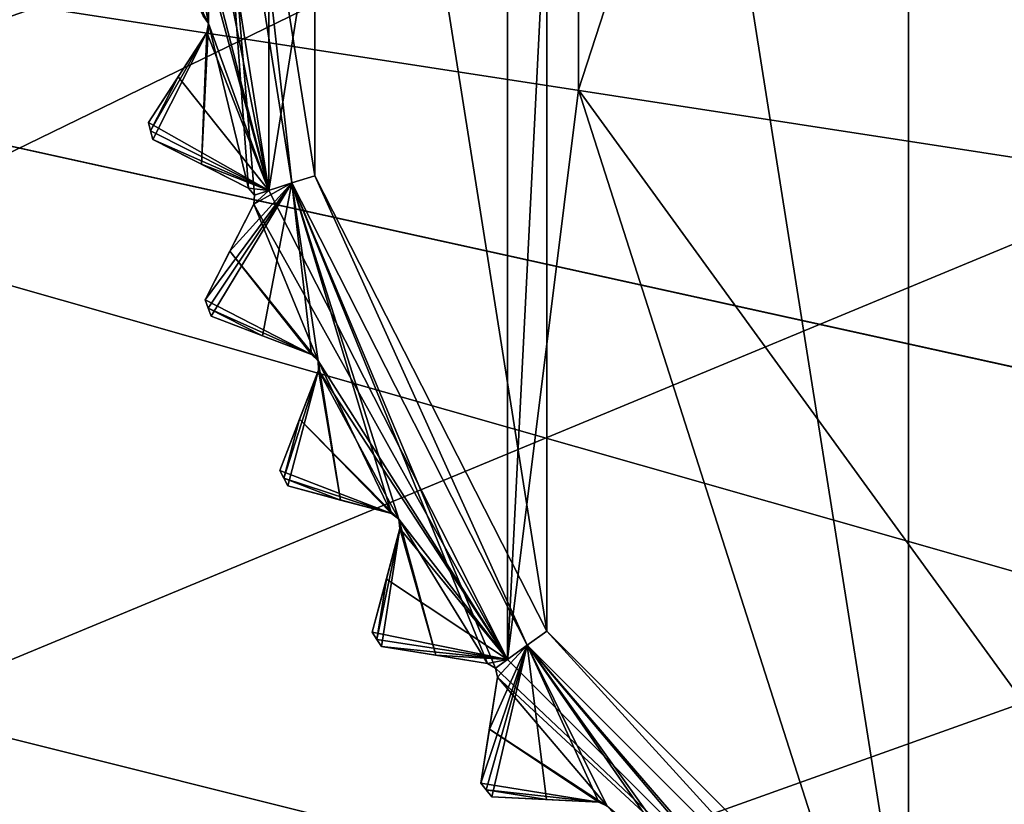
# Model space of a CAD drawing. Header units: millimetres. Extents: x -114 to 114, y -36 to 48.
# Tile 180 of 256: x 8.17 to 16.33, y -9.4 to -2.89. Entities that reach past the tile are written whole.
import ezdxf

# ---------------------------------------------------------------- set-up
doc = ezdxf.new("R2010")
doc.units = ezdxf.units.MM
doc.header["$LTSCALE"] = 65.185185
for name, color, linetype in [('2', 7, 'CONTINUOUS'), ('2786', 7, 'CONTINUOUS'), ('3463', 7, 'CONTINUOUS'), ('3464', 7, 'CONTINUOUS'), ('3512', 7, 'CONTINUOUS'), ('3514', 7, 'CONTINUOUS'), ('3515', 7, 'CONTINUOUS'), ('3516', 7, 'CONTINUOUS'), ('3517', 7, 'CONTINUOUS'), ('3518', 7, 'CONTINUOUS'), ('3519', 7, 'CONTINUOUS'), ('3520', 7, 'CONTINUOUS'), ('3521', 7, 'CONTINUOUS'), ('3523', 7, 'CONTINUOUS'), ('3586', 7, 'CONTINUOUS'), ('3611', 7, 'CONTINUOUS'), ('3612', 7, 'CONTINUOUS'), ('3613', 7, 'CONTINUOUS'), ('3614', 7, 'CONTINUOUS'), ('3615', 7, 'CONTINUOUS'), ('3616', 7, 'CONTINUOUS'), ('3652', 7, 'CONTINUOUS'), ('3653', 7, 'CONTINUOUS'), ('3836', 7, 'CONTINUOUS'), ('3837', 7, 'CONTINUOUS'), ('3840', 7, 'CONTINUOUS'), ('3886', 7, 'CONTINUOUS'), ('3887', 7, 'CONTINUOUS'), ('3888', 7, 'CONTINUOUS'), ('3889', 7, 'CONTINUOUS'), ('3890', 7, 'CONTINUOUS'), ('90', 7, 'CONTINUOUS'), ('92', 7, 'CONTINUOUS')]:
    doc.layers.add(name, color=color, linetype=linetype)

msp = doc.modelspace()

# ---------------------------------------------------------------- linework, layer by layer
at = {"layer": '2', "linetype": 'CONTINUOUS'}
for points in [[(-10.4698, -4.2312, 92.5), (113, -35, 92.5), (-9.8, 0, 92.5), (-10.4698, -4.2312, 92.5)], [(-9.8, 0, 92.5), (113, -35, 92.5), (21.2746, -6.8475, 92.5), (-9.8, 0, 92.5)], [(16.3, 0, 92.5), (-9.8, 0, 92.5), (17.6742, -4.2309, 92.5), (16.3, 0, 92.5)], [(17.6742, -4.2309, 92.5), (-9.8, 0, 92.5), (21.2746, -6.8475, 92.5), (17.6742, -4.2309, 92.5)], [(-12.4154, -8.0512, 92.5), (113, -35, 92.5), (-10.4698, -4.2312, 92.5), (-12.4154, -8.0512, 92.5)], [(-15.4464, -11.0828, 92.5), (113, -35, 92.5), (-12.4154, -8.0512, 92.5), (-15.4464, -11.0828, 92.5)], [(-113, -35, 92.5), (113, -35, 92.5), (-70.5, -8.7998, 92.5), (-113, -35, 92.5)], [(113, -35, 92.5), (-23.5, -13.7, 92.5), (-70.5, -8.7998, 92.5), (113, -35, 92.5)]]:
    msp.add_3dface(points, dxfattribs=at)
at = {"layer": '2786', "linetype": 'CONTINUOUS'}
for points in [[(-50.5, -32.5, 90), (-15.4464, -11.0828, 90), (16.3, 0, 90), (-50.5, -32.5, 90)], [(-50.5, -32.5, 90), (63.3, 0, 90), (64.6742, -4.2309, 90), (-50.5, -32.5, 90)], [(63.3, 0, 90), (-50.5, -32.5, 90), (25.7254, -6.8475, 90), (63.3, 0, 90)], [(-50.5, -32.5, 90), (16.3, 0, 90), (17.6742, -4.2309, 90), (-50.5, -32.5, 90)], [(-15.4464, -11.0828, 90), (-12.4154, -8.0512, 90), (16.3, 0, 90), (-15.4464, -11.0828, 90)], [(-12.4154, -8.0512, 90), (-10.4698, -4.2312, 90), (16.3, 0, 90), (-12.4154, -8.0512, 90)], [(-10.4698, -4.2312, 90), (-9.8, 0, 90), (16.3, 0, 90), (-10.4698, -4.2312, 90)], [(-50.5, -32.5, 90), (64.6742, -4.2309, 90), (68.2746, -6.8475, 90), (-50.5, -32.5, 90)], [(-50.5, -32.5, 90), (17.6742, -4.2309, 90), (21.2746, -6.8475, 90), (-50.5, -32.5, 90)], [(110.5, -32.5, 90), (-50.5, -32.5, 90), (72.7254, -6.8475, 90), (110.5, -32.5, 90)], [(-50.5, -32.5, 90), (68.2746, -6.8475, 90), (72.7254, -6.8475, 90), (-50.5, -32.5, 90)], [(-50.5, -32.5, 90), (21.2746, -6.8475, 90), (25.7254, -6.8475, 90), (-50.5, -32.5, 90)]]:
    msp.add_3dface(points, dxfattribs=at)
at = {"layer": '3463', "linetype": 'CONTINUOUS'}
for points in [[(15.5392, 10.9648, 110), (19.3182, -12.8886, 110), (19.3182, 12.8886, 110), (15.5392, 10.9648, 110)], [(12.5396, 7.9669, 110), (15.5392, -10.9648, 110), (15.5392, 10.9648, 110), (12.5396, 7.9669, 110)], [(15.5392, -10.9648, 110), (19.3182, -12.8886, 110), (15.5392, 10.9648, 110), (15.5392, -10.9648, 110)], [(10.6136, 4.1886, 110), (12.5396, -7.9669, 110), (12.5396, 7.9669, 110), (10.6136, 4.1886, 110)], [(12.5396, -7.9669, 110), (15.5392, -10.9648, 110), (12.5396, 7.9669, 110), (12.5396, -7.9669, 110)], [(9.95, 0, 110), (10.6136, -4.1886, 110), (10.6136, 4.1886, 110), (9.95, 0, 110)], [(10.6136, -4.1886, 110), (12.5396, -7.9669, 110), (10.6136, 4.1886, 110), (10.6136, -4.1886, 110)]]:
    msp.add_3dface(points, dxfattribs=at)
at = {"layer": '3464', "linetype": 'CONTINUOUS'}
for points in [[(10.2328, 4.3109, 93), (12.2142, 8.1996, 93), (10.2328, -4.3109, 93), (10.2328, 4.3109, 93)], [(10.2328, -4.3109, 93), (12.2142, 8.1996, 93), (12.2142, -8.1996, 93), (10.2328, -4.3109, 93)], [(12.2142, -8.1996, 93), (12.2142, 8.1996, 93), (12.8006, 3.4764, 93), (12.2142, -8.1996, 93)], [(9.55, 0, 93), (10.2328, 4.3109, 93), (10.2328, -4.3109, 93), (9.55, 0, 93)], [(12.8006, -3.4764, 93), (12.2142, -8.1996, 93), (12.8006, 3.4764, 93), (12.8006, -3.4764, 93)], [(15.3004, -11.2858, 93), (12.2142, -8.1996, 93), (12.8006, -3.4764, 93), (15.3004, -11.2858, 93)], [(16.8874, -9.1014, 93), (15.3004, -11.2858, 93), (12.8006, -3.4764, 93), (16.8874, -9.1014, 93)], [(19.1894, -13.2673, 93), (15.3004, -11.2858, 93), (16.8874, -9.1014, 93), (19.1894, -13.2673, 93)]]:
    msp.add_3dface(points, dxfattribs=at)
at = {"layer": '3512', "linetype": 'CONTINUOUS'}
for points in [[(12.5358, -9.3621, 108.8326), (12.0826, -9.3384, 108.5), (12.9713, -9.3849, 109.1457), (12.5358, -9.3621, 108.8326)], [(12.9713, -9.3849, 109.1457), (12.0826, -9.3384, 108.5), (12.0826, -9.3384, 93.8), (12.9713, -9.3849, 109.1457)], [(12.5359, -9.3621, 93.4674), (12.9713, -9.3849, 109.1457), (12.0826, -9.3384, 93.8), (12.5359, -9.3621, 93.4674)], [(12.9713, -9.3849, 93.1543), (12.9713, -9.3849, 109.1457), (12.5359, -9.3621, 93.4674), (12.9713, -9.3849, 93.1543)]]:
    msp.add_3dface(points, dxfattribs=at)
at = {"layer": '3514', "linetype": 'CONTINUOUS'}
for points in [[(11.6173, -8.1648, 108.8326), (11.169, -8.0938, 108.5), (12.048, -8.233, 109.1457), (11.6173, -8.1648, 108.8326)], [(12.048, -8.233, 109.1457), (11.169, -8.0938, 108.5), (11.169, -8.0938, 93.8), (12.048, -8.233, 109.1457)], [(11.6173, -8.1648, 93.4674), (12.048, -8.233, 109.1457), (11.169, -8.0938, 93.8), (11.6173, -8.1648, 93.4674)], [(12.048, -8.233, 93.1543), (12.048, -8.233, 109.1457), (11.6173, -8.1648, 93.4674), (12.048, -8.233, 93.1543)]]:
    msp.add_3dface(points, dxfattribs=at)
at = {"layer": '3515', "linetype": 'CONTINUOUS'}
for points in [[(11.9919, -9.2264, 93.8), (11.9919, -9.2264, 108.5), (12.1311, -8.3474, 93.1543), (11.9919, -9.2264, 93.8)], [(12.1311, -8.3474, 93.1543), (11.9919, -9.2264, 108.5), (12.0629, -8.7781, 108.8326), (12.1311, -8.3474, 93.1543)], [(12.0629, -8.7782, 93.4675), (11.9919, -9.2264, 93.8), (12.1311, -8.3474, 93.1543), (12.0629, -8.7782, 93.4675)], [(12.1311, -8.3474, 109.1457), (12.1311, -8.3474, 93.1543), (12.0629, -8.7781, 108.8326), (12.1311, -8.3474, 109.1457)]]:
    msp.add_3dface(points, dxfattribs=at)
at = {"layer": '3516', "linetype": 'CONTINUOUS'}
for points in [[(10.8289, -6.8779, 108.8326), (10.3905, -6.7605, 108.5), (11.2501, -6.9908, 109.1457), (10.8289, -6.8779, 108.8326)], [(11.2501, -6.9908, 109.1457), (10.3905, -6.7605, 108.5), (10.3905, -6.7605, 93.8), (11.2501, -6.9908, 109.1457)], [(10.829, -6.878, 93.4674), (11.2501, -6.9908, 109.1457), (10.3905, -6.7605, 93.8), (10.829, -6.878, 93.4674)], [(11.2501, -6.9908, 93.1543), (11.2501, -6.9908, 109.1457), (10.829, -6.878, 93.4674), (11.2501, -6.9908, 93.1543)]]:
    msp.add_3dface(points, dxfattribs=at)
at = {"layer": '3517', "linetype": 'CONTINUOUS'}
for points in [[(11.0905, -7.9729, 93.8), (11.0905, -7.9729, 108.5), (11.3209, -7.1133, 93.1543), (11.0905, -7.9729, 93.8)], [(11.3209, -7.1133, 93.1543), (11.0905, -7.9729, 108.5), (11.208, -7.5345, 108.8326), (11.3209, -7.1133, 93.1543)], [(11.208, -7.5346, 93.4675), (11.0905, -7.9729, 93.8), (11.3209, -7.1133, 93.1543), (11.208, -7.5346, 93.4675)], [(11.3209, -7.1133, 109.1457), (11.3209, -7.1133, 93.1543), (11.208, -7.5345, 108.8326), (11.3209, -7.1133, 109.1457)]]:
    msp.add_3dface(points, dxfattribs=at)
at = {"layer": '3518', "linetype": 'CONTINUOUS'}
for points in [[(10.1794, -5.5158, 108.8326), (9.7557, -5.3531, 108.5), (10.5865, -5.6721, 109.1457), (10.1794, -5.5158, 108.8326)], [(10.5865, -5.6721, 109.1457), (9.7557, -5.3531, 108.5), (9.7557, -5.3531, 93.8), (10.5865, -5.6721, 109.1457)], [(10.1794, -5.5158, 93.4674), (10.5865, -5.6721, 109.1457), (9.7557, -5.3531, 93.8), (10.1794, -5.5158, 93.4674)], [(10.5865, -5.6721, 93.1543), (10.5865, -5.6721, 109.1457), (10.1794, -5.5158, 93.4674), (10.5865, -5.6721, 93.1543)]]:
    msp.add_3dface(points, dxfattribs=at)
at = {"layer": '3519', "linetype": 'CONTINUOUS'}
for points in [[(10.3251, -6.6321, 93.8), (10.3251, -6.6321, 108.5), (10.644, -5.8012, 93.1543), (10.3251, -6.6321, 93.8)], [(10.644, -5.8012, 93.1543), (10.3251, -6.6321, 108.5), (10.4877, -6.2084, 108.8326), (10.644, -5.8012, 93.1543)], [(10.4877, -6.2084, 93.4675), (10.3251, -6.6321, 93.8), (10.644, -5.8012, 93.1543), (10.4877, -6.2084, 93.4675)], [(10.644, -5.8012, 109.1457), (10.644, -5.8012, 93.1543), (10.4877, -6.2084, 108.8326), (10.644, -5.8012, 109.1457)]]:
    msp.add_3dface(points, dxfattribs=at)
at = {"layer": '3520', "linetype": 'CONTINUOUS'}
for points in [[(9.6758, -4.0932, 108.8326), (9.2714, -3.8871, 108.5), (10.0644, -4.2912, 109.1457), (9.6758, -4.0932, 108.8326)], [(10.0644, -4.2912, 109.1457), (9.2714, -3.8871, 108.5), (9.2714, -3.8871, 93.8), (10.0644, -4.2912, 109.1457)], [(9.6759, -4.0932, 93.4674), (10.0644, -4.2912, 109.1457), (9.2714, -3.8871, 93.8), (9.6759, -4.0932, 93.4674)], [(10.0644, -4.2912, 93.1543), (10.0644, -4.2912, 109.1457), (9.6759, -4.0932, 93.4674), (10.0644, -4.2912, 93.1543)]]:
    msp.add_3dface(points, dxfattribs=at)
at = {"layer": '3521', "linetype": 'CONTINUOUS'}
for points in [[(9.704, -5.2186, 93.8), (9.704, -5.2186, 108.5), (10.1081, -4.4257, 93.1543), (9.704, -5.2186, 93.8)], [(10.1081, -4.4257, 93.1543), (9.704, -5.2186, 108.5), (9.9101, -4.8142, 108.8326), (10.1081, -4.4257, 93.1543)], [(9.9101, -4.8143, 93.4675), (9.704, -5.2186, 93.8), (10.1081, -4.4257, 93.1543), (9.9101, -4.8143, 93.4675)], [(10.1081, -4.4257, 109.1457), (10.1081, -4.4257, 93.1543), (9.9101, -4.8142, 108.8326), (10.1081, -4.4257, 109.1457)]]:
    msp.add_3dface(points, dxfattribs=at)
at = {"layer": '3523', "linetype": 'CONTINUOUS'}
for points in [[(9.2341, -3.7479, 93.8), (9.2341, -3.7479, 108.5), (9.7188, -3.0016, 93.1543), (9.2341, -3.7479, 93.8)], [(9.7188, -3.0016, 93.1543), (9.2341, -3.7479, 108.5), (9.4813, -3.3673, 108.8326), (9.7188, -3.0016, 93.1543)], [(9.4813, -3.3674, 93.4675), (9.2341, -3.7479, 93.8), (9.7188, -3.0016, 93.1543), (9.4813, -3.3674, 93.4675)], [(9.7188, -3.0016, 109.1457), (9.7188, -3.0016, 93.1543), (9.4813, -3.3673, 108.8326), (9.7188, -3.0016, 109.1457)]]:
    msp.add_3dface(points, dxfattribs=at)
at = {"layer": '3586', "linetype": 'CONTINUOUS'}
for points in [[(9.55, 0, 93), (10.2328, -4.3109, 93), (9.3959, -0.0707, 93.1543), (9.55, 0, 93)], [(9.3959, -0.0707, 93.1543), (10.2328, -4.3109, 93), (9.5023, -1.4712, 93.1248), (9.3959, -0.0707, 93.1543)], [(9.2061, -1.8836, 93.4675), (9.4806, -1.5446, 93.1543), (9.7328, -2.9263, 93.1248), (9.2061, -1.8836, 93.4675)], [(10.2328, -4.3109, 93), (9.4806, -1.5446, 93.1543), (9.5023, -1.4712, 93.1248), (10.2328, -4.3109, 93)], [(9.4806, -1.5446, 93.1543), (10.2328, -4.3109, 93), (9.7328, -2.9263, 93.1248), (9.4806, -1.5446, 93.1543)], [(9.6894, -2.8632, 93.1543), (9.2061, -1.8836, 93.4675), (9.7328, -2.9263, 93.1248), (9.6894, -2.8632, 93.1543)], [(10.2328, -4.3109, 93), (9.7188, -3.0016, 93.1543), (9.7328, -2.9263, 93.1248), (10.2328, -4.3109, 93)], [(10.2328, -4.3109, 93), (9.4813, -3.3674, 93.4675), (9.7188, -3.0016, 93.1543), (10.2328, -4.3109, 93)], [(10.2328, -4.3109, 93), (9.2341, -3.7479, 93.8), (9.4813, -3.3674, 93.4675), (10.2328, -4.3109, 93)], [(9.2341, -3.7479, 93.8), (10.2328, -4.3109, 93), (9.2526, -3.8176, 93.8), (9.2341, -3.7479, 93.8)], [(10.2328, -4.3109, 93), (9.2714, -3.8871, 93.8), (9.2526, -3.8176, 93.8), (10.2328, -4.3109, 93)], [(10.2328, -4.3109, 93), (9.6759, -4.0932, 93.4674), (9.2714, -3.8871, 93.8), (10.2328, -4.3109, 93)], [(10.2328, -4.3109, 93), (10.0644, -4.2912, 93.1543), (9.6759, -4.0932, 93.4674), (10.2328, -4.3109, 93)], [(10.0644, -4.2912, 93.1543), (10.2328, -4.3109, 93), (10.1141, -4.3493, 93.1248), (10.0644, -4.2912, 93.1543)], [(10.2328, -4.3109, 93), (12.2142, -8.1996, 93), (10.1081, -4.4257, 93.1543), (10.2328, -4.3109, 93)], [(10.2328, -4.3109, 93), (10.1081, -4.4257, 93.1543), (10.1141, -4.3493, 93.1248), (10.2328, -4.3109, 93)], [(9.9101, -4.8143, 93.4675), (10.1081, -4.4257, 93.1543), (10.642, -5.7247, 93.1248), (9.9101, -4.8143, 93.4675)], [(10.1081, -4.4257, 93.1543), (12.2142, -8.1996, 93), (10.642, -5.7247, 93.1248), (10.1081, -4.4257, 93.1543)], [(10.5865, -5.6721, 93.1543), (9.704, -5.2186, 93.8), (9.9101, -4.8143, 93.4675), (10.5865, -5.6721, 93.1543)], [(10.5865, -5.6721, 93.1543), (9.9101, -4.8143, 93.4675), (10.642, -5.7247, 93.1248), (10.5865, -5.6721, 93.1543)], [(9.704, -5.2186, 93.8), (10.5865, -5.6721, 93.1543), (9.7297, -5.2859, 93.8), (9.704, -5.2186, 93.8)], [(10.5865, -5.6721, 93.1543), (10.1794, -5.5158, 93.4674), (9.7297, -5.2859, 93.8), (10.5865, -5.6721, 93.1543)], [(10.1794, -5.5158, 93.4674), (9.7557, -5.3531, 93.8), (9.7297, -5.2859, 93.8), (10.1794, -5.5158, 93.4674)], [(12.2142, -8.1996, 93), (10.644, -5.8012, 93.1543), (10.642, -5.7247, 93.1248), (12.2142, -8.1996, 93)], [(10.4877, -6.2084, 93.4675), (10.644, -5.8012, 93.1543), (11.3108, -7.0374, 93.1248), (10.4877, -6.2084, 93.4675)], [(10.644, -5.8012, 93.1543), (12.2142, -8.1996, 93), (11.3108, -7.0374, 93.1248), (10.644, -5.8012, 93.1543)], [(11.2501, -6.9908, 93.1543), (10.3251, -6.6321, 93.8), (10.4877, -6.2084, 93.4675), (11.2501, -6.9908, 93.1543)], [(11.2501, -6.9908, 93.1543), (10.4877, -6.2084, 93.4675), (11.3108, -7.0374, 93.1248), (11.2501, -6.9908, 93.1543)], [(10.3251, -6.6321, 93.8), (11.2501, -6.9908, 93.1543), (10.3577, -6.6964, 93.8), (10.3251, -6.6321, 93.8)], [(11.2501, -6.9908, 93.1543), (10.829, -6.878, 93.4674), (10.3577, -6.6964, 93.8), (11.2501, -6.9908, 93.1543)], [(10.829, -6.878, 93.4674), (10.3905, -6.7605, 93.8), (10.3577, -6.6964, 93.8), (10.829, -6.878, 93.4674)], [(12.2142, -8.1996, 93), (11.3209, -7.1133, 93.1543), (11.3108, -7.0374, 93.1248), (12.2142, -8.1996, 93)], [(12.2142, -8.1996, 93), (11.208, -7.5346, 93.4675), (11.3209, -7.1133, 93.1543), (12.2142, -8.1996, 93)], [(12.2142, -8.1996, 93), (11.0905, -7.9729, 93.8), (11.208, -7.5346, 93.4675), (12.2142, -8.1996, 93)], [(11.0905, -7.9729, 93.8), (12.2142, -8.1996, 93), (11.1296, -8.0334, 93.8), (11.0905, -7.9729, 93.8)], [(12.2142, -8.1996, 93), (11.169, -8.0938, 93.8), (11.1296, -8.0334, 93.8), (12.2142, -8.1996, 93)], [(12.2142, -8.1996, 93), (11.6173, -8.1648, 93.4674), (11.169, -8.0938, 93.8), (12.2142, -8.1996, 93)], [(12.2142, -8.1996, 93), (12.048, -8.233, 93.1543), (11.6173, -8.1648, 93.4674), (12.2142, -8.1996, 93)], [(12.048, -8.233, 93.1543), (12.2142, -8.1996, 93), (12.1132, -8.2729, 93.1248), (12.048, -8.233, 93.1543)], [(12.2142, -8.1996, 93), (15.3004, -11.2858, 93), (12.1132, -8.2729, 93.1248), (12.2142, -8.1996, 93)], [(15.3004, -11.2858, 93), (12.1311, -8.3474, 93.1543), (12.1132, -8.2729, 93.1248), (15.3004, -11.2858, 93)], [(12.0629, -8.7782, 93.4675), (12.1311, -8.3474, 93.1543), (13.0404, -9.4178, 93.1248), (12.0629, -8.7782, 93.4675)], [(12.1311, -8.3474, 93.1543), (15.3004, -11.2858, 93), (13.0404, -9.4178, 93.1248), (12.1311, -8.3474, 93.1543)], [(12.9713, -9.3849, 93.1543), (11.9919, -9.2264, 93.8), (12.0629, -8.7782, 93.4675), (12.9713, -9.3849, 93.1543)], [(12.9713, -9.3849, 93.1543), (12.0629, -8.7782, 93.4675), (13.0404, -9.4178, 93.1248), (12.9713, -9.3849, 93.1543)], [(11.9919, -9.2264, 93.8), (12.9713, -9.3849, 93.1543), (12.0371, -9.2825, 93.8), (11.9919, -9.2264, 93.8)], [(12.9713, -9.3849, 93.1543), (12.5359, -9.3621, 93.4674), (12.0371, -9.2825, 93.8), (12.9713, -9.3849, 93.1543)], [(12.5359, -9.3621, 93.4674), (12.0826, -9.3384, 93.8), (12.0371, -9.2825, 93.8), (12.5359, -9.3621, 93.4674)]]:
    msp.add_3dface(points, dxfattribs=at)
at = {"layer": '3611', "linetype": 'CONTINUOUS'}
for points in [[(12.9713, -9.3849, 109.1457), (12.9713, -9.3849, 93.1543), (13.0404, -9.4178, 93.1248), (12.9713, -9.3849, 109.1457)], [(12.9713, -9.3849, 109.1457), (13.0404, -9.4178, 93.1248), (13.0404, -9.4178, 109.1752), (12.9713, -9.3849, 109.1457)]]:
    msp.add_3dface(points, dxfattribs=at)
at = {"layer": '3612', "linetype": 'CONTINUOUS'}
for points in [[(12.048, -8.233, 109.1457), (12.048, -8.233, 93.1543), (12.1132, -8.2729, 93.1248), (12.048, -8.233, 109.1457)], [(12.048, -8.233, 109.1457), (12.1132, -8.2729, 93.1248), (12.1132, -8.2729, 109.1752), (12.048, -8.233, 109.1457)], [(12.1311, -8.3474, 93.1543), (12.1311, -8.3474, 109.1457), (12.1132, -8.2729, 109.1752), (12.1311, -8.3474, 93.1543)], [(12.1132, -8.2729, 93.1248), (12.1311, -8.3474, 93.1543), (12.1132, -8.2729, 109.1752), (12.1132, -8.2729, 93.1248)]]:
    msp.add_3dface(points, dxfattribs=at)
at = {"layer": '3613', "linetype": 'CONTINUOUS'}
for points in [[(11.2501, -6.9908, 109.1457), (11.2501, -6.9908, 93.1543), (11.3108, -7.0374, 93.1248), (11.2501, -6.9908, 109.1457)], [(11.2501, -6.9908, 109.1457), (11.3108, -7.0374, 93.1248), (11.3108, -7.0374, 109.1752), (11.2501, -6.9908, 109.1457)], [(11.3209, -7.1133, 93.1543), (11.3209, -7.1133, 109.1457), (11.3108, -7.0374, 109.1752), (11.3209, -7.1133, 93.1543)], [(11.3108, -7.0374, 93.1248), (11.3209, -7.1133, 93.1543), (11.3108, -7.0374, 109.1752), (11.3108, -7.0374, 93.1248)]]:
    msp.add_3dface(points, dxfattribs=at)
at = {"layer": '3614', "linetype": 'CONTINUOUS'}
for points in [[(10.5865, -5.6721, 109.1457), (10.5865, -5.6721, 93.1543), (10.642, -5.7247, 93.1248), (10.5865, -5.6721, 109.1457)], [(10.5865, -5.6721, 109.1457), (10.642, -5.7247, 93.1248), (10.642, -5.7247, 109.1752), (10.5865, -5.6721, 109.1457)], [(10.644, -5.8012, 93.1543), (10.644, -5.8012, 109.1457), (10.642, -5.7247, 109.1752), (10.644, -5.8012, 93.1543)], [(10.642, -5.7247, 93.1248), (10.644, -5.8012, 93.1543), (10.642, -5.7247, 109.1752), (10.642, -5.7247, 93.1248)]]:
    msp.add_3dface(points, dxfattribs=at)
at = {"layer": '3615', "linetype": 'CONTINUOUS'}
for points in [[(10.0644, -4.2912, 109.1457), (10.0644, -4.2912, 93.1543), (10.1141, -4.3493, 93.1248), (10.0644, -4.2912, 109.1457)], [(10.0644, -4.2912, 109.1457), (10.1141, -4.3493, 93.1248), (10.1141, -4.3493, 109.1752), (10.0644, -4.2912, 109.1457)], [(10.1081, -4.4257, 93.1543), (10.1081, -4.4257, 109.1457), (10.1141, -4.3493, 109.1752), (10.1081, -4.4257, 93.1543)], [(10.1141, -4.3493, 93.1248), (10.1081, -4.4257, 93.1543), (10.1141, -4.3493, 109.1752), (10.1141, -4.3493, 93.1248)]]:
    msp.add_3dface(points, dxfattribs=at)
at = {"layer": '3616', "linetype": 'CONTINUOUS'}
for points in [[(9.6894, -2.8632, 109.1457), (9.6894, -2.8632, 93.1543), (9.7328, -2.9263, 93.1248), (9.6894, -2.8632, 109.1457)], [(9.6894, -2.8632, 109.1457), (9.7328, -2.9263, 93.1248), (9.7328, -2.9263, 109.1752), (9.6894, -2.8632, 109.1457)], [(9.7188, -3.0016, 93.1543), (9.7188, -3.0016, 109.1457), (9.7328, -2.9263, 109.1752), (9.7188, -3.0016, 93.1543)], [(9.7328, -2.9263, 93.1248), (9.7188, -3.0016, 93.1543), (9.7328, -2.9263, 109.1752), (9.7328, -2.9263, 93.1248)]]:
    msp.add_3dface(points, dxfattribs=at)
at = {"layer": '3652', "linetype": 'CONTINUOUS'}
for points in [[(12.8006, 3.4764, 93.5), (16.8874, 9.1014, 93.5), (12.8006, -3.4764, 93.5), (12.8006, 3.4764, 93.5)], [(12.8006, -3.4764, 93.5), (16.8874, 9.1014, 93.5), (16.8874, -9.1014, 93.5), (12.8006, -3.4764, 93.5)]]:
    msp.add_3dface(points, dxfattribs=at)
at = {"layer": '3653', "linetype": 'CONTINUOUS'}
for points in [[(12.8006, -3.4764, 93), (12.8006, 3.4764, 93), (12.8006, -3.4764, 93.5), (12.8006, -3.4764, 93)], [(12.8006, 3.4764, 93), (12.8006, 3.4764, 93.5), (12.8006, -3.4764, 93.5), (12.8006, 3.4764, 93)], [(16.8874, -9.1014, 93), (12.8006, -3.4764, 93), (16.8874, -9.1014, 93.5), (16.8874, -9.1014, 93)], [(12.8006, -3.4764, 93), (12.8006, -3.4764, 93.5), (16.8874, -9.1014, 93.5), (12.8006, -3.4764, 93)]]:
    msp.add_3dface(points, dxfattribs=at)
at = {"layer": '3836', "linetype": 'CONTINUOUS'}
for points in [[(9.6894, -2.8632, 109.1457), (9.7328, -2.9263, 109.1752), (9.75, 0, 109.5), (9.6894, -2.8632, 109.1457)], [(9.7328, -2.9263, 109.1752), (10.0644, -4.2912, 109.1457), (9.75, 0, 109.5), (9.7328, -2.9263, 109.1752)], [(10.0644, -4.2912, 109.1457), (10.1141, -4.3493, 109.1752), (9.75, 0, 109.5), (10.0644, -4.2912, 109.1457)], [(9.75, 0, 109.5), (10.1141, -4.3493, 109.1752), (10.423, -4.2489, 109.5), (9.75, 0, 109.5)], [(9.6758, -4.0932, 108.8326), (10.0644, -4.2912, 109.1457), (9.7328, -2.9263, 109.1752), (9.6758, -4.0932, 108.8326)], [(9.7188, -3.0016, 109.1457), (9.6758, -4.0932, 108.8326), (9.7328, -2.9263, 109.1752), (9.7188, -3.0016, 109.1457)], [(9.2714, -3.8871, 108.5), (9.7188, -3.0016, 109.1457), (9.2526, -3.8176, 108.5), (9.2714, -3.8871, 108.5)], [(9.7188, -3.0016, 109.1457), (9.4813, -3.3673, 108.8326), (9.2526, -3.8176, 108.5), (9.7188, -3.0016, 109.1457)], [(9.2714, -3.8871, 108.5), (9.6758, -4.0932, 108.8326), (9.7188, -3.0016, 109.1457), (9.2714, -3.8871, 108.5)], [(9.4813, -3.3673, 108.8326), (9.2341, -3.7479, 108.5), (9.2526, -3.8176, 108.5), (9.4813, -3.3673, 108.8326)], [(9.9101, -4.8142, 108.8326), (9.704, -5.2186, 108.5), (10.423, -4.2489, 109.5), (9.9101, -4.8142, 108.8326)], [(10.423, -4.2489, 109.5), (9.704, -5.2186, 108.5), (9.7297, -5.2859, 108.5), (10.423, -4.2489, 109.5)], [(9.7557, -5.3531, 108.5), (10.423, -4.2489, 109.5), (9.7297, -5.2859, 108.5), (9.7557, -5.3531, 108.5)], [(9.7557, -5.3531, 108.5), (10.1794, -5.5158, 108.8326), (10.423, -4.2489, 109.5), (9.7557, -5.3531, 108.5)], [(10.1081, -4.4257, 109.1457), (9.9101, -4.8142, 108.8326), (10.423, -4.2489, 109.5), (10.1081, -4.4257, 109.1457)], [(10.1141, -4.3493, 109.1752), (10.1081, -4.4257, 109.1457), (10.423, -4.2489, 109.5), (10.1141, -4.3493, 109.1752)], [(10.1794, -5.5158, 108.8326), (10.5865, -5.6721, 109.1457), (10.423, -4.2489, 109.5), (10.1794, -5.5158, 108.8326)], [(12.048, -8.233, 109.1457), (12.1132, -8.2729, 109.1752), (10.423, -4.2489, 109.5), (12.048, -8.233, 109.1457)], [(11.3108, -7.0374, 109.1752), (12.048, -8.233, 109.1457), (10.423, -4.2489, 109.5), (11.3108, -7.0374, 109.1752)], [(11.2501, -6.9908, 109.1457), (11.3108, -7.0374, 109.1752), (10.423, -4.2489, 109.5), (11.2501, -6.9908, 109.1457)], [(10.642, -5.7247, 109.1752), (11.2501, -6.9908, 109.1457), (10.423, -4.2489, 109.5), (10.642, -5.7247, 109.1752)], [(10.5865, -5.6721, 109.1457), (10.642, -5.7247, 109.1752), (10.423, -4.2489, 109.5), (10.5865, -5.6721, 109.1457)], [(10.423, -4.2489, 109.5), (12.1132, -8.2729, 109.1752), (12.376, -8.0821, 109.5), (10.423, -4.2489, 109.5)], [(10.8289, -6.8779, 108.8326), (11.2501, -6.9908, 109.1457), (10.642, -5.7247, 109.1752), (10.8289, -6.8779, 108.8326)], [(10.644, -5.8012, 109.1457), (10.8289, -6.8779, 108.8326), (10.642, -5.7247, 109.1752), (10.644, -5.8012, 109.1457)], [(10.3905, -6.7605, 108.5), (10.644, -5.8012, 109.1457), (10.3577, -6.6964, 108.5), (10.3905, -6.7605, 108.5)], [(10.644, -5.8012, 109.1457), (10.4877, -6.2084, 108.8326), (10.3577, -6.6964, 108.5), (10.644, -5.8012, 109.1457)], [(10.3905, -6.7605, 108.5), (10.8289, -6.8779, 108.8326), (10.644, -5.8012, 109.1457), (10.3905, -6.7605, 108.5)], [(10.4877, -6.2084, 108.8326), (10.3251, -6.6321, 108.5), (10.3577, -6.6964, 108.5), (10.4877, -6.2084, 108.8326)], [(11.6173, -8.1648, 108.8326), (12.048, -8.233, 109.1457), (11.3108, -7.0374, 109.1752), (11.6173, -8.1648, 108.8326)], [(11.3209, -7.1133, 109.1457), (11.6173, -8.1648, 108.8326), (11.3108, -7.0374, 109.1752), (11.3209, -7.1133, 109.1457)], [(11.169, -8.0938, 108.5), (11.3209, -7.1133, 109.1457), (11.1296, -8.0334, 108.5), (11.169, -8.0938, 108.5)], [(11.3209, -7.1133, 109.1457), (11.208, -7.5345, 108.8326), (11.1296, -8.0334, 108.5), (11.3209, -7.1133, 109.1457)], [(11.169, -8.0938, 108.5), (11.6173, -8.1648, 108.8326), (11.3209, -7.1133, 109.1457), (11.169, -8.0938, 108.5)], [(11.208, -7.5345, 108.8326), (11.0905, -7.9729, 108.5), (11.1296, -8.0334, 108.5), (11.208, -7.5345, 108.8326)], [(12.0629, -8.7781, 108.8326), (11.9919, -9.2264, 108.5), (12.376, -8.0821, 109.5), (12.0629, -8.7781, 108.8326)], [(12.376, -8.0821, 109.5), (11.9919, -9.2264, 108.5), (12.0371, -9.2825, 108.5), (12.376, -8.0821, 109.5)], [(12.0826, -9.3384, 108.5), (12.376, -8.0821, 109.5), (12.0371, -9.2825, 108.5), (12.0826, -9.3384, 108.5)], [(12.1311, -8.3474, 109.1457), (12.0629, -8.7781, 108.8326), (12.376, -8.0821, 109.5), (12.1311, -8.3474, 109.1457)], [(12.0826, -9.3384, 108.5), (12.5358, -9.3621, 108.8326), (12.376, -8.0821, 109.5), (12.0826, -9.3384, 108.5)], [(12.1132, -8.2729, 109.1752), (12.1311, -8.3474, 109.1457), (12.376, -8.0821, 109.5), (12.1132, -8.2729, 109.1752)], [(15.1526, -11.3689, 109.1457), (15.227, -11.3867, 109.1752), (12.376, -8.0821, 109.5), (15.1526, -11.3689, 109.1457)], [(14.0821, -10.4596, 109.1752), (15.1526, -11.3689, 109.1457), (12.376, -8.0821, 109.5), (14.0821, -10.4596, 109.1752)], [(14.01, -10.4341, 109.1457), (14.0821, -10.4596, 109.1752), (12.376, -8.0821, 109.5), (14.01, -10.4341, 109.1457)], [(13.0404, -9.4178, 109.1752), (14.01, -10.4341, 109.1457), (12.376, -8.0821, 109.5), (13.0404, -9.4178, 109.1752)], [(12.5358, -9.3621, 108.8326), (12.9713, -9.3849, 109.1457), (12.376, -8.0821, 109.5), (12.5358, -9.3621, 108.8326)], [(12.9713, -9.3849, 109.1457), (13.0404, -9.4178, 109.1752), (12.376, -8.0821, 109.5), (12.9713, -9.3849, 109.1457)], [(12.376, -8.0821, 109.5), (15.227, -11.3867, 109.1752), (15.418, -11.124, 109.5), (12.376, -8.0821, 109.5)]]:
    msp.add_3dface(points, dxfattribs=at)
at = {"layer": '3837', "linetype": 'CONTINUOUS'}
for points in [[(9.75, 0, 109.5), (10.423, -4.2489, 109.5), (9.75, 0, 109.8), (9.75, 0, 109.5)], [(9.75, 0, 109.8), (10.423, -4.2489, 109.5), (10.423, -4.249, 109.8), (9.75, 0, 109.8)], [(10.423, -4.2489, 109.5), (12.376, -8.0821, 109.5), (10.423, -4.249, 109.8), (10.423, -4.2489, 109.5)], [(10.423, -4.249, 109.8), (12.376, -8.0821, 109.5), (12.376, -8.082, 109.8), (10.423, -4.249, 109.8)], [(12.376, -8.0821, 109.5), (15.418, -11.124, 109.5), (12.376, -8.082, 109.8), (12.376, -8.0821, 109.5)], [(12.376, -8.082, 109.8), (15.418, -11.124, 109.5), (15.418, -11.124, 109.8), (12.376, -8.082, 109.8)]]:
    msp.add_3dface(points, dxfattribs=at)
at = {"layer": '3840', "linetype": 'CONTINUOUS'}
for points in [[(9.95, 0, 110), (9.75, 0, 109.8), (10.423, -4.249, 109.8), (9.95, 0, 110)], [(10.6136, -4.1886, 110), (9.95, 0, 110), (10.423, -4.249, 109.8), (10.6136, -4.1886, 110)], [(10.6136, -4.1886, 110), (10.423, -4.249, 109.8), (12.376, -8.082, 109.8), (10.6136, -4.1886, 110)], [(12.5396, -7.9669, 110), (10.6136, -4.1886, 110), (12.376, -8.082, 109.8), (12.5396, -7.9669, 110)], [(12.5396, -7.9669, 110), (12.376, -8.082, 109.8), (15.418, -11.124, 109.8), (12.5396, -7.9669, 110)], [(15.5392, -10.9648, 110), (12.5396, -7.9669, 110), (15.418, -11.124, 109.8), (15.5392, -10.9648, 110)]]:
    msp.add_3dface(points, dxfattribs=at)
at = {"layer": '3886', "linetype": 'CONTINUOUS'}
for points in [[(11.9919, -9.2264, 108.5), (11.9919, -9.2264, 93.8), (12.0371, -9.2825, 93.8), (11.9919, -9.2264, 108.5)], [(11.9919, -9.2264, 108.5), (12.0371, -9.2825, 93.8), (12.0371, -9.2825, 108.5), (11.9919, -9.2264, 108.5)], [(12.0826, -9.3384, 93.8), (12.0826, -9.3384, 108.5), (12.0371, -9.2825, 108.5), (12.0826, -9.3384, 93.8)], [(12.0371, -9.2825, 93.8), (12.0826, -9.3384, 93.8), (12.0371, -9.2825, 108.5), (12.0371, -9.2825, 93.8)]]:
    msp.add_3dface(points, dxfattribs=at)
at = {"layer": '3887', "linetype": 'CONTINUOUS'}
for points in [[(11.0905, -7.9729, 108.5), (11.0905, -7.9729, 93.8), (11.1296, -8.0334, 93.8), (11.0905, -7.9729, 108.5)], [(11.0905, -7.9729, 108.5), (11.1296, -8.0334, 93.8), (11.1296, -8.0334, 108.5), (11.0905, -7.9729, 108.5)], [(11.169, -8.0938, 93.8), (11.169, -8.0938, 108.5), (11.1296, -8.0334, 108.5), (11.169, -8.0938, 93.8)], [(11.1296, -8.0334, 93.8), (11.169, -8.0938, 93.8), (11.1296, -8.0334, 108.5), (11.1296, -8.0334, 93.8)]]:
    msp.add_3dface(points, dxfattribs=at)
at = {"layer": '3888', "linetype": 'CONTINUOUS'}
for points in [[(10.3251, -6.6321, 108.5), (10.3251, -6.6321, 93.8), (10.3577, -6.6964, 93.8), (10.3251, -6.6321, 108.5)], [(10.3251, -6.6321, 108.5), (10.3577, -6.6964, 93.8), (10.3577, -6.6964, 108.5), (10.3251, -6.6321, 108.5)], [(10.3905, -6.7605, 93.8), (10.3905, -6.7605, 108.5), (10.3577, -6.6964, 108.5), (10.3905, -6.7605, 93.8)], [(10.3577, -6.6964, 93.8), (10.3905, -6.7605, 93.8), (10.3577, -6.6964, 108.5), (10.3577, -6.6964, 93.8)]]:
    msp.add_3dface(points, dxfattribs=at)
at = {"layer": '3889', "linetype": 'CONTINUOUS'}
for points in [[(9.704, -5.2186, 108.5), (9.704, -5.2186, 93.8), (9.7297, -5.2859, 93.8), (9.704, -5.2186, 108.5)], [(9.704, -5.2186, 108.5), (9.7297, -5.2859, 93.8), (9.7297, -5.2859, 108.5), (9.704, -5.2186, 108.5)], [(9.7557, -5.3531, 93.8), (9.7557, -5.3531, 108.5), (9.7297, -5.2859, 108.5), (9.7557, -5.3531, 93.8)], [(9.7297, -5.2859, 93.8), (9.7557, -5.3531, 93.8), (9.7297, -5.2859, 108.5), (9.7297, -5.2859, 93.8)]]:
    msp.add_3dface(points, dxfattribs=at)
at = {"layer": '3890', "linetype": 'CONTINUOUS'}
for points in [[(9.2341, -3.7479, 108.5), (9.2341, -3.7479, 93.8), (9.2526, -3.8176, 93.8), (9.2341, -3.7479, 108.5)], [(9.2341, -3.7479, 108.5), (9.2526, -3.8176, 93.8), (9.2526, -3.8176, 108.5), (9.2341, -3.7479, 108.5)], [(9.2714, -3.8871, 93.8), (9.2714, -3.8871, 108.5), (9.2526, -3.8176, 108.5), (9.2714, -3.8871, 93.8)], [(9.2526, -3.8176, 93.8), (9.2714, -3.8871, 93.8), (9.2526, -3.8176, 108.5), (9.2526, -3.8176, 93.8)]]:
    msp.add_3dface(points, dxfattribs=at)
at = {"layer": '90', "linetype": 'CONTINUOUS'}
msp.add_3dface([(16.3, 0, 92.5), (17.6742, -4.2309, 92.5), (16.4414, 0, 92.4414), (16.3, 0, 92.5)], dxfattribs=at)
at = {"layer": '92', "linetype": 'CONTINUOUS'}
for points in [[(16.3, 0, 90), (17.8369, -4.1145, 90.2), (17.6742, -4.2309, 90), (16.3, 0, 90)], [(17.8369, -4.1145, 90.2), (16.3, 0, 90), (16.4414, 0, 90.0586), (17.8369, -4.1145, 90.2)]]:
    msp.add_3dface(points, dxfattribs=at)

doc.saveas('drawing.dxf')
